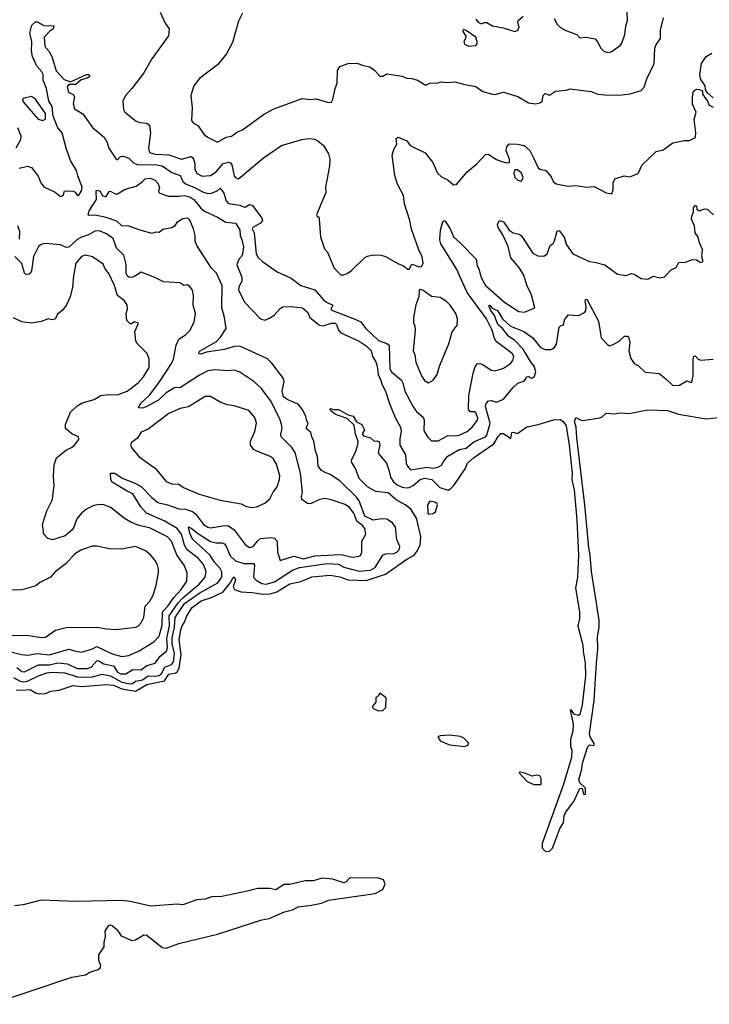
# Model space of a CAD drawing. Extents: x 2323203 to 2567568, y 883585 to 1022917.
# Tile 41 of 256: x 2394670 to 2399637, y 996257 to 1003351. Entities that reach past the tile are written whole.
import ezdxf

# ---------------------------------------------------------------- set-up
doc = ezdxf.new("R2010")
doc.units = 0

msp = doc.modelspace()

# ---------------------------------------------------------------- linework, layer by layer
at = {"layer": '0CON10XD'}
for points in [[(2398520.5, 1003360.5), (2398543.8, 1003315), (2398565, 1003294), (2398602.4, 1003272.4), (2398683.3, 1003245), (2398705, 1003221.2), (2398745, 1003225.7), (2398815, 1003213.8), (2398832.5, 1003192.5), (2398855.8, 1003145), (2398876, 1003125), (2398905, 1003113.8), (2398930.2, 1003119.8), (2398995, 1003163.8), (2399007.9, 1003182.1), (2399029.5, 1003245), (2399035.4, 1003304.6), (2399047.3, 1003345), (2399042.4, 1003455)], [(2395682.5, 1003405), (2395717.5, 1003325), (2395747.5, 1003285), (2395741.2, 1003235), (2395622.2, 1003067.8), (2395565, 1002968.8), (2395478, 1002855), (2395431.2, 1002805), (2395413.8, 1002765), (2395418.8, 1002705), (2395427.5, 1002685), (2395509.1, 1002619.1), (2395535, 1002610), (2395585, 1002604.4), (2395605, 1002591.2), (2395613.2, 1002535), (2395596.9, 1002425), (2395604, 1002395), (2395645, 1002382.9), (2395745, 1002377.7), (2395835, 1002345.3), (2395905, 1002364.6), (2395915, 1002358.9), (2395921.3, 1002345), (2395930.3, 1002315), (2395932, 1002275), (2395945, 1002242.7)], [(2396275, 1003398), (2396245, 1003341.2), (2396202.3, 1003187.7), (2396160, 1003105), (2396095.8, 1003025), (2395965, 1002927.5), (2395924.2, 1002875), (2395902.9, 1002805), (2395911.4, 1002715), (2395907.8, 1002625), (2395922.5, 1002605), (2395955, 1002585.7), (2395997.2, 1002527.2), (2396021.9, 1002505), (2396095, 1002468), (2396157.5, 1002505), (2396195, 1002512.5), (2396237.5, 1002542.5), (2396275, 1002557.5), (2396425, 1002668.6), (2396495, 1002706.9), (2396535, 1002720.6), (2396705, 1002782.5), (2396765, 1002776.2), (2396805, 1002781.2), (2396895, 1002753.8), (2396915, 1002756.7), (2396926.2, 1002775), (2396938.8, 1002845), (2396956.7, 1002895), (2396958.8, 1002985), (2396975, 1003013.3), (2397035, 1003036.2), (2397097.7, 1003037.7), (2397145, 1003020), (2397191.7, 1003011.7), (2397227.5, 1002985), (2397265, 1002943.8), (2397285, 1002943.3), (2397315, 1002960), (2397425, 1002944.2), (2397455, 1002930), (2397495, 1002928.1), (2397535.8, 1002915.8), (2397595, 1002880), (2397625, 1002893.3), (2397685, 1002896.2), (2397705, 1002903.8), (2397745, 1002898.8), (2397806.4, 1002903.6), (2397865, 1002886.2), (2397955, 1002870.8), (2398005, 1002834.3), (2398074.5, 1002814.5), (2398095, 1002813.1), (2398155, 1002828.6), (2398257.6, 1002797.6), (2398335, 1002751.9), (2398385, 1002744), (2398415, 1002752), (2398433.8, 1002765), (2398441.1, 1002805), (2398455, 1002818), (2398485, 1002807.5), (2398530, 1002835), (2398606.8, 1002843.2), (2398635, 1002853.1), (2398785, 1002833.8), (2398834.3, 1002814.3), (2398885, 1002808.6), (2398985, 1002807.5), (2399065.9, 1002815.9), (2399145, 1002841.9), (2399166.5, 1002865), (2399186.7, 1002925), (2399240, 1003035), (2399244.5, 1003145.5), (2399255, 1003173.3), (2399286, 1003216), (2399284.3, 1003275.7), (2399307.5, 1003365)], [(2397956.2, 1003355), (2397975, 1003330), (2397995, 1003320), (2398015, 1003330), (2398035, 1003330), (2398075, 1003307.5), (2398152.7, 1003292.7), (2398235, 1003266), (2398255, 1003273.8), (2398267.5, 1003295), (2398256.7, 1003335), (2398260, 1003345), (2398295, 1003376.2)], [(2394665, 1002280.7), (2394725, 1002295.2), (2394754.3, 1002285), (2394803.1, 1002223.1), (2394821.1, 1002175), (2394845, 1002146.7), (2394925, 1002108.6), (2394965, 1002076.9), (2394982.5, 1002085), (2394993.8, 1002115), (2395005, 1002118.6), (2395055.7, 1002115.7), (2395068.7, 1002108.7), (2395085, 1002086.2), (2395095, 1002086), (2395115, 1002118), (2395119.2, 1002145), (2395087.9, 1002225), (2395078.7, 1002265), (2395036.6, 1002336.6), (2395004.2, 1002425), (2394976, 1002535), (2394945, 1002572.7), (2394911.4, 1002655), (2394903.4, 1002725), (2394879.9, 1002765), (2394863.5, 1002855), (2394839.3, 1002915), (2394839.6, 1002955), (2394829.3, 1002975), (2394792.8, 1003015), (2394761.3, 1003085), (2394755.5, 1003125.5), (2394758.4, 1003195), (2394742.8, 1003255), (2394758.6, 1003311.4), (2394785, 1003334.5), (2394795, 1003334.5), (2394845, 1003308.6), (2394917, 1003307), (2394912.1, 1003285), (2394883.6, 1003266.4), (2394846.2, 1003225), (2394851.8, 1003161.8), (2394857.3, 1003147.3), (2394885, 1003118.5), (2394905, 1003079.4), (2394933.3, 1002983.3), (2394991.2, 1002921.2), (2395035, 1002903.8), (2395150, 1002955), (2395167.1, 1002955), (2395175, 1002942.1)], [(2397905, 1003161.2), (2397955, 1003163.8), (2397964.1, 1003175.9), (2397966, 1003195), (2397956.1, 1003226.1), (2397885, 1003273.3), (2397865, 1003280), (2397861.2, 1003265), (2397882.3, 1003232.3), (2397880.8, 1003215), (2397870, 1003195), (2397874, 1003175), (2397905, 1003161.2)], [(2399665, 1002788), (2399623.3, 1002825), (2399610, 1002845), (2399605.8, 1002875), (2399573.8, 1002923.8), (2399569.1, 1002955), (2399579.4, 1003035), (2399614, 1003085), (2399655, 1003109.4)], [(2395175, 1002942.1), (2395155, 1002929.7), (2395111.8, 1002918.2), (2395075, 1002883.1), (2395025, 1002884.5), (2395012, 1002868), (2395015.8, 1002845), (2395025, 1002827.1), (2395055, 1002812.3), (2395063.8, 1002795), (2395054.8, 1002744.8), (2395065, 1002707.9), (2395125, 1002672.2), (2395193.4, 1002573.4), (2395278.2, 1002505), (2395300, 1002465), (2395312.9, 1002425), (2395365, 1002346), (2395375, 1002342.5), (2395395.8, 1002364.2), (2395415, 1002367.1), (2395455, 1002352.2), (2395490.1, 1002320.1), (2395515, 1002307.9), (2395655, 1002305.9), (2395695, 1002297.4), (2395765, 1002251.2), (2395825, 1002228.9), (2395845.3, 1002185), (2395870, 1002165), (2395925.1, 1002145.1), (2395995, 1002109.3), (2396025, 1002099.7), (2396050.7, 1002100.7), (2396092.7, 1002117.3), (2396115, 1002136.2), (2396141.3, 1002101.3), (2396158.2, 1002045), (2396175, 1002026.7), (2396255, 1002015.4), (2396285, 1002001.5), (2396295, 1002001.1), (2396325, 1002019.6), (2396345, 1002013.6), (2396412.3, 1001925), (2396419.2, 1001905), (2396404.6, 1001885), (2396348.2, 1001855), (2396344.8, 1001845.2), (2396358.5, 1001815), (2396372.9, 1001665), (2396388.3, 1001638.3), (2396419.5, 1001609.5), (2396525, 1001534.2), (2396625, 1001488.1), (2396695, 1001436.5), (2396795, 1001405.4), (2396854.5, 1001335), (2396880, 1001315), (2396925.2, 1001295.2), (2396911.2, 1001265), (2396922.4, 1001255), (2397078.2, 1001195), (2397127.3, 1001175), (2397162.4, 1001125), (2397255, 1001039.2), (2397315, 1001019.3), (2397330.7, 1001005), (2397335.4, 1000835), (2397347.3, 1000815), (2397419.4, 1000755), (2397429.5, 1000735), (2397442.7, 1000675), (2397505, 1000560.8), (2397528.2, 1000528.2), (2397576.2, 1000486.2), (2397583.1, 1000465), (2397581.7, 1000391.7), (2397606, 1000345), (2397635, 1000316.2), (2397685, 1000318), (2397755, 1000356.3), (2397805, 1000353.4), (2397835, 1000358.7), (2397892.9, 1000385), (2397929.6, 1000415), (2397967.1, 1000465), (2397968.9, 1000481.1), (2397955, 1000518.1), (2397945, 1000525.4), (2397915, 1000526.9), (2397902.6, 1000542.6), (2397904.4, 1000644.4), (2397937.1, 1000805), (2397950.8, 1000849.2), (2397965, 1000870.6), (2397985, 1000873.8), (2398005, 1000867.9), (2398065.6, 1000825), (2398095, 1000820), (2398155, 1000841.2), (2398205, 1000873.2), (2398222.4, 1000895), (2398228.5, 1000925), (2398216, 1000946), (2398102.7, 1001032.7), (2398090, 1001055), (2398073.2, 1001115), (2398033.1, 1001195), (2397892.7, 1001385), (2397815.3, 1001555), (2397703.4, 1001735), (2397696.7, 1001765), (2397701.5, 1001835), (2397715, 1001886.7), (2397725, 1001903.3), (2397735, 1001898.8), (2397770.3, 1001845), (2397795, 1001786.4), (2397845, 1001742.1), (2397956.5, 1001625), (2397966, 1001575), (2397977.3, 1001555), (2397993.8, 1001493.8), (2398025.8, 1001435), (2398165, 1001312.3), (2398265, 1001249.4), (2398305, 1001244.3), (2398380, 1001275), (2398354.6, 1001375), (2398326.3, 1001426.3), (2398298.9, 1001515), (2398265, 1001567.3), (2398208.2, 1001635), (2398187, 1001717), (2398148.8, 1001801.2), (2398117.1, 1001855), (2398112.1, 1001877.9), (2398125, 1001903.3), (2398155, 1001895.7), (2398194.8, 1001834.8), (2398225, 1001814.6), (2398266.2, 1001805), (2398281.4, 1001795), (2398365, 1001670), (2398400.8, 1001650.7), (2398445, 1001647.3), (2398470, 1001665), (2398490, 1001725), (2398511.2, 1001738.8), (2398523, 1001757), (2398542.1, 1001827.9), (2398555, 1001832.5), (2398591.4, 1001785), (2398608.9, 1001728.9), (2398653.5, 1001663.5), (2398775, 1001608), (2398810, 1001605), (2398885, 1001583.8), (2398975, 1001518.8), (2399035, 1001507.5), (2399076.4, 1001523.6), (2399095, 1001518.8), (2399145, 1001487.1), (2399195, 1001482), (2399235, 1001503.8), (2399281.7, 1001491.7), (2399315, 1001498), (2399365, 1001551.2), (2399395, 1001563.3), (2399418.3, 1001601.7), (2399465, 1001603.3), (2399515, 1001623.8), (2399545, 1001620), (2399575, 1001602.5), (2399591.7, 1001608.3), (2399583.3, 1001645), (2399588, 1001695), (2399565, 1001742.5), (2399557.5, 1001785), (2399534, 1001815), (2399530, 1001865), (2399508.8, 1001915), (2399510, 1001935), (2399522.5, 1001965), (2399523.3, 1001995), (2399535, 1002012.5), (2399545, 1002010), (2399547.5, 1001985), (2399563, 1001973), (2399605, 1001988.8), (2399622.5, 1001985), (2399666.7, 1001945)], [(2395945, 1002242.7), (2395985, 1002224.2), (2396045, 1002229.2), (2396085.1, 1002254.9), (2396135, 1002313.9), (2396175, 1002323.6), (2396188.5, 1002318.5), (2396197.3, 1002305), (2396215, 1002225.8), (2396225, 1002212.9), (2396245, 1002204.3), (2396425, 1002355.6), (2396555, 1002444), (2396702.6, 1002487.4), (2396755.7, 1002495.7), (2396795, 1002489.2), (2396817.9, 1002477.9), (2396857.1, 1002445), (2396893.1, 1002385), (2396903.6, 1002345), (2396901.5, 1002295), (2396871.9, 1002145), (2396874.3, 1002105.7), (2396807.5, 1001945), (2396815, 1001930), (2396825, 1001930), (2396826.7, 1001915), (2396836.8, 1001786.8), (2396865, 1001700), (2396885.9, 1001675.9), (2396935, 1001560), (2396983.2, 1001513.2), (2397005, 1001511.9), (2397027.4, 1001522.6), (2397058.6, 1001545), (2397155, 1001636.9), (2397175, 1001647.8), (2397215, 1001656.5), (2397274.4, 1001655.6), (2397305, 1001645.7), (2397392.5, 1001595), (2397435, 1001577.5), (2397465, 1001553.3), (2397476, 1001554), (2397495, 1001590), (2397550.7, 1001570.7), (2397565, 1001572.5), (2397576.7, 1001595), (2397569.2, 1001645), (2397547.5, 1001685), (2397492.7, 1001842.7), (2397480, 1001905), (2397441.8, 1002025), (2397433.1, 1002085), (2397392.1, 1002165), (2397372.7, 1002227.3), (2397353.5, 1002375), (2397364.6, 1002415.4), (2397386, 1002455), (2397382, 1002495), (2397395, 1002505.8), (2397457.3, 1002477.3), (2397481.2, 1002445), (2397591.3, 1002391.3), (2397645, 1002321.2), (2397678.5, 1002245), (2397708.2, 1002218.2), (2397755.8, 1002195), (2397795, 1002161.2), (2397815.7, 1002164.3), (2397892.9, 1002255), (2397965.6, 1002315), (2398025, 1002379.2), (2398045, 1002382), (2398105, 1002343.3), (2398135, 1002331.2), (2398175, 1002320), (2398198.3, 1002321.7), (2398197.5, 1002345), (2398173.8, 1002405), (2398178, 1002435), (2398195, 1002456), (2398255, 1002454.3), (2398302.9, 1002445), (2398345, 1002407.5), (2398370, 1002355), (2398405, 1002284), (2398421.2, 1002271.2), (2398455, 1002268), (2398465, 1002260), (2398498, 1002218), (2398515, 1002183.8), (2398535, 1002167.5), (2398618.3, 1002151.7), (2398675, 1002155.8), (2398755, 1002144.3), (2398808.6, 1002148.6), (2398895, 1002103.3), (2398935, 1002097.5), (2398943.8, 1002125), (2398943.9, 1002176.1), (2398956.4, 1002203.6), (2399024.1, 1002225.9), (2399065, 1002220), (2399125, 1002242.5), (2399153.3, 1002305), (2399255, 1002402), (2399305, 1002414), (2399375, 1002464), (2399455, 1002480.8), (2399495, 1002480), (2399536.8, 1002503.2), (2399540.9, 1002535), (2399528.3, 1002631.7), (2399542.5, 1002685), (2399515, 1002742.5), (2399515.6, 1002795), (2399523.3, 1002835), (2399545, 1002851.2), (2399565, 1002848.8), (2399588.3, 1002838.3), (2399586.7, 1002815), (2399624.2, 1002765), (2399635.6, 1002735), (2399665, 1002721.1)], [(2394835, 1002624.1), (2394856.6, 1002633.4), (2394856.4, 1002675), (2394785, 1002777.5), (2394755, 1002796.9), (2394696.1, 1002783.9), (2394691.2, 1002775), (2394695, 1002760), (2394735, 1002710.8), (2394804.2, 1002634.2), (2394835, 1002624.1)], [(2394653.3, 1002575), (2394679.1, 1002515), (2394675.8, 1002485), (2394641.1, 1002425)], [(2398285, 1002187.5), (2398295.6, 1002215), (2398285, 1002246.2), (2398255, 1002270), (2398235, 1002270), (2398230, 1002245), (2398236.2, 1002215), (2398257.5, 1002195), (2398285, 1002187.5)], [(2394625, 998611), (2394672.5, 998585), (2394695, 998581.6), (2394725, 998586.6), (2394805, 998624.8), (2394865, 998646), (2394905, 998650.7), (2394995, 998646.6), (2395085, 998617.8), (2395123.9, 998613.9), (2395195, 998617.2), (2395263.9, 998636.1), (2395325, 998624.8), (2395405, 998577.8), (2395465, 998565.5), (2395485, 998568.9), (2395505, 998586), (2395555, 998594.2), (2395595, 998624.8), (2395645, 998622.2), (2395675, 998627.2), (2395690.5, 998639.5), (2395715, 998685.2), (2395763.9, 998705), (2395776.8, 998725), (2395784.4, 998785.6), (2395768.9, 998855), (2395767.2, 998895), (2395784.4, 998975), (2395789.9, 999045), (2395857.6, 999145), (2395968.1, 999221.9), (2396098.2, 999295), (2396124.8, 999335), (2396125.7, 999374.3), (2396115, 999397.2), (2396073.7, 999443.7), (2396039.2, 999495), (2395915, 999607.9), (2395895, 999650.5), (2395885, 999697.1), (2395905, 999688.9), (2395951.6, 999651.6), (2396045, 999592.2), (2396085, 999581.2), (2396125, 999581.8), (2396144, 999574), (2396160.5, 999550.5), (2396185, 999489.5), (2396225, 999452.9), (2396285, 999434.2), (2396355, 999432), (2396361.2, 999421.2), (2396354.6, 999335), (2396372.6, 999312.6), (2396415, 999288.3), (2396445.2, 999284.8), (2396505, 999300.7), (2396635.7, 999384.3), (2396685, 999404.2), (2396885, 999433.7), (2396965, 999427.2), (2397005, 999407.6), (2397115, 999378.8), (2397197.5, 999385), (2397230.5, 999405), (2397286, 999494), (2397305, 999502.3), (2397365, 999505.4), (2397385.6, 999515), (2397405, 999536.2), (2397407.9, 999555), (2397387.3, 999605), (2397376.7, 999695), (2397354.4, 999725), (2397315, 999753.6), (2397275.4, 999755.4), (2397215, 999744.7), (2397156.5, 999775), (2397114.3, 999884.3), (2397097.8, 999907.8), (2396975, 1000028.2), (2396905, 1000074.4), (2396875, 1000086.9), (2396842.5, 1000102.5), (2396818.9, 1000135), (2396814.5, 1000204.5), (2396799.4, 1000245), (2396788.6, 1000315), (2396772.9, 1000345), (2396766.6, 1000376.6), (2396734.4, 1000405), (2396748.1, 1000445), (2396736.7, 1000465), (2396730.5, 1000495), (2396705, 1000545.8), (2396675, 1000581.4), (2396601.9, 1000611.9), (2396570.8, 1000635), (2396560.5, 1000675), (2396574.6, 1000744.6), (2396570.9, 1000765), (2396486.4, 1000876.4), (2396455, 1000907.5), (2396255, 1000999.7), (2396215, 1000995.8), (2396145, 1000974), (2396014.7, 1000955.3), (2395975, 1000940.7), (2395962.5, 1000942.5), (2395960, 1000955), (2395970.6, 1000965), (2396086.6, 1001033.4), (2396117, 1001063), (2396157.1, 1001125), (2396145, 1001206), (2396125.5, 1001275), (2396128.8, 1001435), (2396086.7, 1001525), (2396051.9, 1001561.9), (2395944.7, 1001725), (2395933.8, 1001755), (2395934.3, 1001795), (2395922.5, 1001845), (2395891.8, 1001911.8), (2395875, 1001921.3), (2395845, 1001916.6), (2395800.6, 1001889.4), (2395785.7, 1001864.3), (2395765, 1001851.5), (2395701.7, 1001838.3), (2395675, 1001818.8), (2395645, 1001819.2), (2395625, 1001810.8), (2395545, 1001831.6), (2395455.7, 1001864.3), (2395405, 1001865.6), (2395370.6, 1001900.6), (2395293.1, 1001926.9), (2395213.7, 1001943.7), (2395170.7, 1001940.7), (2395162.2, 1001945), (2395169.2, 1001975), (2395223.4, 1002055), (2395220, 1002115), (2395225, 1002122.9), (2395248.5, 1002115), (2395264.5, 1002084.5), (2395283, 1002077), (2395292.5, 1002077.5), (2395315, 1002112.5), (2395323.6, 1002116.4), (2395356.4, 1002096.4), (2395375, 1002096), (2395429.7, 1002130.3), (2395508.5, 1002151.5), (2395555.5, 1002184.5), (2395574, 1002205), (2395609.8, 1002209.8), (2395645, 1002195.5), (2395665, 1002172.5), (2395677.5, 1002142.5), (2395670, 1002115), (2395673.9, 1002103.9), (2395740.2, 1002080.2), (2395815, 1002078.5), (2395855, 1002084.7), (2395894.5, 1002074.5), (2395925.3, 1002055), (2395975, 1001993.8), (2396002.1, 1001972.1), (2396095, 1001929.3), (2396155, 1001891.6), (2396225, 1001884.3), (2396255, 1001836.7), (2396258.8, 1001795), (2396270.6, 1001765), (2396282.9, 1001715), (2396275.5, 1001664.5), (2396267.5, 1001645), (2396248.3, 1001625), (2396233.2, 1001585), (2396270.9, 1001495), (2396269.5, 1001470.5), (2396247.3, 1001425), (2396246.7, 1001405), (2396288.1, 1001315), (2396405, 1001196), (2396435, 1001186), (2396475, 1001202.5), (2396504.4, 1001225.6), (2396545, 1001271.2), (2396565, 1001282.5), (2396625, 1001285.6), (2396706.2, 1001275), (2396745, 1001242.2), (2396759.5, 1001205), (2396830.4, 1001150.4), (2396855, 1001144.6), (2396915, 1001165.5), (2396941.2, 1001165), (2396951.9, 1001155), (2396966.7, 1001115), (2396983.8, 1001093.8), (2397115, 1001034), (2397165, 1001001.4), (2397200.3, 1000965), (2397210.6, 1000925), (2397235.3, 1000885), (2397245.2, 1000855.2), (2397251.6, 1000795), (2397272.2, 1000752.2), (2397277.7, 1000725), (2397305.7, 1000675.7), (2397333.1, 1000585), (2397373.7, 1000485), (2397413.5, 1000415), (2397417.9, 1000385), (2397407.6, 1000332.4), (2397408.2, 1000285), (2397448.5, 1000215), (2397454.2, 1000155.8), (2397461.9, 1000135), (2397485, 1000108.1), (2397605, 1000126.5), (2397645, 1000120), (2397682.5, 1000127.5), (2397707.4, 1000142.6), (2397726, 1000175), (2397753.7, 1000206.3), (2397835, 1000253.8), (2397885, 1000265.2), (2397941.4, 1000308.6), (2398025, 1000345.3), (2398035, 1000356.9), (2398059, 1000445), (2398024.6, 1000564.6), (2398028.8, 1000585), (2398045.8, 1000604.2), (2398068, 1000608), (2398105, 1000595.5), (2398155, 1000617.9), (2398225, 1000702), (2398257.9, 1000732.1), (2398305, 1000749.2), (2398321.4, 1000778.6), (2398335, 1000779.5), (2398355, 1000769.1), (2398374.2, 1000775), (2398388.5, 1000815), (2398375.9, 1000855), (2398348.1, 1000888.1), (2398297.2, 1000977.2), (2398235, 1001040.6), (2398190.6, 1001070.6), (2398146.2, 1001126.2), (2398113.9, 1001155), (2398090.7, 1001220.7), (2398063.8, 1001255), (2398050, 1001290), (2398055, 1001293.3), (2398072.4, 1001272.4), (2398110.7, 1001255), (2398146.2, 1001195), (2398205, 1001142.2), (2398301.5, 1001105), (2398365, 1001057.8), (2398420.1, 1000990.1), (2398454.9, 1000974.9), (2398497.3, 1000975), (2398521.6, 1000988.4), (2398536.1, 1001013.9), (2398555, 1001136.7), (2398565, 1001146.2), (2398585, 1001150), (2398597.3, 1001192.7), (2398622.5, 1001225), (2398695, 1001218.8), (2398738.5, 1001241.5), (2398746.4, 1001253.6), (2398751.1, 1001285), (2398743.7, 1001326.3), (2398745.8, 1001334.2), (2398755, 1001336.7), (2398838.8, 1001178.8), (2398858.8, 1001058.8), (2398905, 1001007.5), (2398917.7, 1001002.3), (2398945, 1001012), (2398986.7, 1001035), (2399025, 1001071.2), (2399045, 1001072), (2399056, 1001065), (2399064.2, 1001025), (2399057.8, 1000965), (2399070.7, 1000910.7), (2399094.6, 1000874.6), (2399126.9, 1000856.9), (2399175, 1000812.5), (2399275, 1000800.8), (2399324.5, 1000764.5), (2399375, 1000714.4), (2399422.3, 1000717.7), (2399475, 1000750), (2399505, 1000736.2), (2399511.2, 1000738.8)], [(2394650, 998685), (2394685, 998655.3), (2394705, 998652.9), (2394805, 998703.5), (2394885, 998704), (2394945, 998716.7), (2395015, 998711), (2395085, 998676.1), (2395155, 998677.1), (2395185, 998687.1), (2395225, 998731.9), (2395235, 998734.7), (2395275, 998710), (2395345, 998695.7), (2395375, 998650), (2395395, 998637.6), (2395435, 998638.1), (2395485, 998669.1), (2395545, 998666.3), (2395585, 998697.9), (2395645, 998714.5), (2395681.3, 998765), (2395728, 998802), (2395734.5, 998825), (2395730.4, 998895), (2395749.6, 998985), (2395746.9, 999055), (2395810.7, 999149.3), (2395844.8, 999185.2), (2395961.7, 999285), (2396004.7, 999335), (2396012.6, 999375), (2395994.2, 999425), (2395958.4, 999468.4), (2395872.6, 999535), (2395856.7, 999565), (2395835.9, 999645), (2395805, 999684.8), (2395715, 999737.3), (2395584.4, 999795), (2395542.5, 999842.5), (2395485.6, 999935), (2395443.8, 999953.8), (2395335, 1000020), (2395326.2, 1000035), (2395323.3, 1000085), (2395355, 1000083.3), (2395407.7, 1000047.7), (2395495, 1000013.8), (2395545, 999987.3), (2395618.3, 999911.7), (2395665, 999872.9), (2395735, 999856.2), (2395815, 999826.9), (2395865, 999824.7), (2395915, 999806.6), (2395935, 999790.8), (2395995, 999714.1), (2396025, 999693.8), (2396045, 999690.5), (2396145, 999707.7), (2396175, 999704.7), (2396215.3, 999675), (2396295, 999571.1), (2396325, 999547.3), (2396351.5, 999555), (2396381.8, 999595), (2396405, 999612.4), (2396485, 999620), (2396505, 999616), (2396523.2, 999595), (2396527.7, 999515), (2396545, 999453.8), (2396645, 999485.7), (2396715, 999467.9), (2396795, 999489.4), (2396935.9, 999495.9), (2396985, 999497.5), (2397065, 999478.8), (2397105, 999482.4), (2397125, 999491.8), (2397133.5, 999515), (2397134.4, 999595), (2397162.2, 999645), (2397155.6, 999685), (2397140.6, 999705), (2397098.2, 999738.2), (2397075.4, 999795), (2397045, 999835.5), (2397015, 999857.5), (2396905, 999894.2), (2396865, 999901.2), (2396825, 999892.5), (2396765, 999862.7), (2396744, 999865), (2396703.2, 999893.2), (2396698.6, 999915), (2396707.3, 999945), (2396693.2, 1000085), (2396653.1, 1000233.1), (2396629.1, 1000269.1), (2396552.9, 1000345), (2396550.6, 1000365), (2396559.5, 1000405), (2396555.4, 1000435.4), (2396542.7, 1000475), (2396492.1, 1000575), (2396480.2, 1000600.2), (2396412, 1000695), (2396355.4, 1000745.4), (2396255, 1000812.5), (2396215, 1000827.1), (2396165, 1000820.9), (2396075, 1000827.9), (2396025, 1000820), (2395965, 1000790.5), (2395828.1, 1000701.9), (2395785, 1000698.2), (2395725, 1000662.4), (2395669.7, 1000610.3), (2395585, 1000563.1), (2395555, 1000551.1), (2395526.7, 1000555), (2395540, 1000585), (2395605, 1000645.5), (2395673.3, 1000735), (2395764.1, 1000875), (2395776.9, 1000905), (2395796.7, 1001005), (2395815, 1001048.6), (2395865, 1001079.4), (2395896.9, 1001113.1), (2395926.9, 1001175), (2395935.6, 1001235), (2395920, 1001295), (2395922.5, 1001365), (2395915, 1001402.5), (2395895, 1001428.8), (2395875, 1001440), (2395852.5, 1001435), (2395824.3, 1001454.3), (2395705, 1001462.5), (2395644.3, 1001494.3), (2395545, 1001531.4), (2395492.8, 1001497.2), (2395475, 1001492.5), (2395455, 1001495.8), (2395444.4, 1001505), (2395436.5, 1001525), (2395437.3, 1001587.3), (2395420, 1001655), (2395366.7, 1001705), (2395343.1, 1001775), (2395295, 1001807.7), (2395248.5, 1001828.5), (2395215, 1001829.1), (2395165, 1001800), (2395115, 1001784.4), (2395081.2, 1001765), (2395025, 1001711.8), (2395005, 1001710.8), (2394965, 1001728.8), (2394852.5, 1001737.5), (2394825, 1001730.3), (2394805, 1001716.8), (2394768.9, 1001645), (2394755, 1001542.5), (2394746.7, 1001525), (2394735, 1001518), (2394715, 1001516.2), (2394704.2, 1001524.2), (2394685.7, 1001595), (2394634, 1001645)], [(2394669.6, 1001770.4), (2394670, 1001825), (2394656.3, 1001866.3)], [(2394615, 998793.5), (2394681.8, 998778.2), (2394725, 998771.6), (2394795, 998784.4), (2394884.4, 998775.6), (2395023.1, 998816.9), (2395065, 998802.9), (2395115, 998795.4), (2395195, 998818.5), (2395225, 998836), (2395335, 998781.2), (2395405, 998763.9), (2395455, 998771.2), (2395530, 998805), (2395635, 998868.2), (2395675, 998909.5), (2395695, 998990), (2395699.3, 999085), (2395736.8, 999125), (2395780.9, 999189.1), (2395832.9, 999245), (2395872.7, 999305), (2395875.5, 999365), (2395857, 999417), (2395802.2, 999495), (2395763.2, 999593.2), (2395735.2, 999625.2), (2395605, 999689.3), (2395528.1, 999708.1), (2395470.3, 999730.3), (2395425, 999757.5), (2395327.4, 999837.4), (2395275, 999855.6), (2395245, 999857.5), (2395205, 999850.5), (2395151.5, 999825), (2395115, 999794.6), (2395080.8, 999755), (2395060.3, 999695), (2395047.5, 999675), (2394996.4, 999633.6), (2394906.2, 999603.8), (2394872.2, 999612.2), (2394844.6, 999644.6), (2394833.6, 999715), (2394865, 999812), (2394907.3, 999895), (2394912.5, 999962.5), (2394918.1, 999995), (2394912.9, 1000065), (2394917.8, 1000145), (2394935, 1000193.3), (2395007, 1000253), (2395042.1, 1000267.9), (2395064.5, 1000285.5), (2395096.1, 1000326.1), (2395093.3, 1000345), (2395046.3, 1000366.3), (2395000, 1000405), (2395000.8, 1000435), (2395037, 1000523), (2395082.6, 1000567.4), (2395118.8, 1000591.2), (2395205.2, 1000614.8), (2395255, 1000644.6), (2395311.4, 1000651.4), (2395375, 1000649.3), (2395445, 1000675.4), (2395522.5, 1000735), (2395561, 1000779), (2395602.5, 1000845), (2395602.5, 1000905), (2395587.5, 1000945), (2395515, 1001018), (2395505.7, 1001035), (2395500, 1001105), (2395526.7, 1001165), (2395495, 1001173.8), (2395475, 1001160), (2395465, 1001160), (2395441.2, 1001185), (2395435.8, 1001235), (2395447.5, 1001265), (2395444.4, 1001294.4), (2395425, 1001325.8), (2395373.3, 1001365), (2395352, 1001435), (2395312.1, 1001522.1), (2395285.4, 1001555.4), (2395270.8, 1001590.8), (2395195, 1001642.5), (2395145, 1001653.3), (2395116, 1001645), (2395075, 1001596.2), (2395056.9, 1001505), (2395051.1, 1001425), (2395034.6, 1001355), (2395005, 1001291.9), (2394975, 1001255.6), (2394941.4, 1001228.6), (2394925, 1001194.2), (2394905, 1001189.2), (2394875, 1001195.8), (2394825, 1001176.9), (2394755, 1001164.6), (2394685, 1001173.5), (2394625, 1001203.8)], [(2397615, 1000734.2), (2397647.5, 1000755), (2397676.2, 1000795), (2397693.8, 1000855), (2397760, 1001015), (2397785, 1001102.5), (2397820.5, 1001149.5), (2397824, 1001195), (2397810.8, 1001235), (2397770.8, 1001295), (2397745, 1001320), (2397699.3, 1001349.3), (2397635, 1001357.1), (2397575, 1001400), (2397555, 1001406.7), (2397548.3, 1001401.7), (2397543.8, 1001355), (2397524.3, 1001295.7), (2397506.2, 1001205), (2397507, 1001167), (2397516.4, 1001146.4), (2397518, 1001115), (2397504, 1000965), (2397516.4, 1000936.4), (2397524.3, 1000884.3), (2397563.1, 1000785), (2397585, 1000752.5), (2397615, 1000734.2)], [(2399511.2, 1000738.8), (2399520.4, 1000785), (2399520, 1000905), (2399525, 1000923.3), (2399535, 1000928.8), (2399556.7, 1000905), (2399575, 1000899.2), (2399665, 1000904.3)], [(2396345, 999836.7), (2396375, 999842.5), (2396435, 999868.8), (2396470.5, 999899.5), (2396495, 999946.7), (2396523.8, 999985), (2396541.7, 1000038.3), (2396543.1, 1000065), (2396519.1, 1000149.1), (2396495, 1000189.2), (2396475, 1000204.3), (2396372, 1000245), (2396355.5, 1000255.5), (2396332, 1000285), (2396331.4, 1000315), (2396362.9, 1000385), (2396375.7, 1000445), (2396362.9, 1000485), (2396321.2, 1000535), (2396215, 1000570), (2396165, 1000576), (2396113.3, 1000595), (2396045, 1000635.7), (2396005, 1000635.8), (2395885, 1000561.5), (2395825, 1000548.9), (2395745, 1000514.5), (2395595, 1000400.8), (2395545, 1000378.8), (2395517.8, 1000335), (2395476.1, 1000303.9), (2395468.8, 1000285), (2395478.1, 1000265), (2395530.9, 1000200.9), (2395648.6, 1000118.6), (2395724, 1000025), (2395765, 1000007.1), (2395815, 1000005.5), (2395850, 999980), (2395962.4, 999932.4), (2396115, 999890), (2396265, 999862.5), (2396303.6, 999843.6), (2396345, 999836.7)], [(2397445.7, 999855.7), (2397380.7, 999890.7), (2397325, 999942.2), (2397235, 999951.9), (2397175, 999985.7), (2397115.8, 1000045), (2397088.5, 1000118.5), (2397058.8, 1000165), (2397061.2, 1000185), (2397087.5, 1000235), (2397105, 1000287.5), (2397108, 1000315), (2397087.7, 1000365), (2397078.9, 1000428.9), (2397028.8, 1000478.8), (2396945, 1000505.4), (2396907.5, 1000535), (2396905, 1000550), (2396932.1, 1000542.1), (2396965, 1000542), (2397035, 1000503.3), (2397071.2, 1000495), (2397095, 1000453.8), (2397133.8, 1000435), (2397152.5, 1000395), (2397137, 1000367), (2397145, 1000353.8), (2397197.5, 1000337.5), (2397223.4, 1000313.4), (2397245, 1000316.2), (2397259.1, 1000309.1), (2397264.4, 1000285), (2397252.7, 1000232.7), (2397261.2, 1000215), (2397312.7, 1000155), (2397332, 1000098), (2397341.3, 1000055), (2397362, 1000022), (2397389.2, 999999.3), (2397425, 999983.6), (2397455, 999977.9), (2397475, 999981.1), (2397505, 999995.7), (2397555, 1000039.4), (2397585, 1000047), (2397637.3, 1000037.3), (2397695, 999980.4), (2397755, 999962.4), (2397775, 999972.9), (2397795.6, 999994.4), (2397877.8, 1000115), (2397895, 1000155.6), (2397938.6, 1000195), (2398085.9, 1000294.1), (2398115, 1000349.2), (2398135, 1000370.8), (2398155, 1000369.5), (2398206.4, 1000333.6), (2398215, 1000376), (2398225, 1000380), (2398255, 1000370), (2398321.7, 1000418.3), (2398405, 1000433.4), (2398515, 1000467.5), (2398565, 1000470.4), (2398585, 1000456.3), (2398605, 1000424.4), (2398628.2, 1000285), (2398648.6, 1000085), (2398646.7, 1000035), (2398662.7, 999965), (2398682.7, 999745), (2398695.8, 999494.2), (2398686.5, 999335), (2398674.2, 999255), (2398702.5, 999085), (2398700.9, 999035), (2398690.5, 998985), (2398724.9, 998845), (2398729, 998801), (2398741.7, 998715), (2398743.9, 998625), (2398719.9, 998415), (2398704, 998346), (2398695, 998337.3), (2398666.5, 998346.5), (2398645, 998376.4), (2398633.8, 998376.2), (2398657.1, 998277.1), (2398654.2, 998225), (2398637.3, 998165), (2398637.5, 998115), (2398647.2, 998087.2), (2398645.2, 998035), (2398585, 997836.5), (2398433.2, 997416.8), (2398432.5, 997385), (2398452.1, 997362.1), (2398465, 997357.5), (2398485, 997361.3), (2398507.1, 997382.9), (2398560.6, 997525), (2398587.1, 997565), (2398592, 997615), (2398600.6, 997639.4), (2398661.3, 997718.7), (2398705, 997812.5), (2398720, 997815), (2398730.7, 997770.7), (2398741.7, 997768.3), (2398746.1, 997773.9), (2398746.2, 997815), (2398705, 997854.2), (2398695.9, 997875), (2398718.7, 997955), (2398723.8, 997995), (2398763.1, 998115), (2398775, 998126.2), (2398805, 998122.5), (2398808.9, 998131.1), (2398777.7, 998185), (2398774.1, 998205), (2398808.7, 998445), (2398825.4, 998715), (2398833.8, 998815), (2398830.9, 998905), (2398843.2, 998975), (2398844.4, 999025), (2398788.2, 999375), (2398779.9, 999495), (2398769.7, 999545), (2398739.6, 999855), (2398682.2, 1000337.8), (2398677.7, 1000415), (2398665.9, 1000455), (2398675, 1000483.8), (2398707, 1000467), (2398725, 1000464.4), (2398847.3, 1000482.7), (2398865, 1000488.9), (2398895, 1000515.6), (2398955, 1000511.5), (2398995, 1000519.1), (2399056.4, 1000513.6), (2399195, 1000540), (2399334.5, 1000534.5), (2399415, 1000508.9), (2399615, 1000474.2), (2399705, 1000486)], [(2394645, 998524.2), (2394685, 998520.4), (2394745, 998526.1), (2394785, 998501.8), (2394810, 998495), (2394855, 998497.5), (2394895, 998514), (2394955, 998520.6), (2395055.5, 998554.5), (2395115, 998548.2), (2395295, 998561.6), (2395345, 998555.7), (2395405, 998530.3), (2395505, 998513.1), (2395585, 998560.9), (2395712.7, 998587.3), (2395744.2, 998635), (2395795.2, 998644.8), (2395805.7, 998654.3), (2395818, 998682), (2395833.1, 998775), (2395818.5, 998885), (2395829.5, 998955), (2395839.2, 998985), (2395860, 999015), (2395872.7, 999055), (2395913.3, 999115), (2395977.9, 999165), (2396051.5, 999188.5), (2396132.5, 999227.5), (2396191, 999299), (2396205, 999330), (2396215, 999337.9), (2396225.3, 999315), (2396207.3, 999265), (2396216.2, 999246.2), (2396265, 999229.1), (2396345.2, 999225.2), (2396425, 999211.9), (2396476.5, 999213.5), (2396520.8, 999229.2), (2396615, 999287.3), (2396696, 999304), (2396775, 999336.1), (2396905, 999348.2), (2396975, 999337.3), (2397035.3, 999315.3), (2397165, 999310.7), (2397305, 999356.5), (2397459.1, 999465), (2397508.1, 999491.9), (2397531.1, 999518.9), (2397554.8, 999565), (2397558.1, 999628.1), (2397529, 999759), (2397486, 999825), (2397445.7, 999855.7)], [(2397615, 999788.8), (2397645, 999792.3), (2397665, 999806), (2397679.1, 999855), (2397675.5, 999865), (2397660, 999875), (2397625, 999883.1), (2397607.7, 999855), (2397609.2, 999795), (2397615, 999788.8)], [(2394825, 998899.1), (2394855, 998902.7), (2394927.3, 998952.7), (2395005, 998971.8), (2395225, 998975.5), (2395295, 998961.5), (2395365, 998957.8), (2395506.2, 998975), (2395525.8, 998985), (2395545, 999006), (2395563.6, 999045), (2395573.9, 999125), (2395607.1, 999162.9), (2395630.9, 999205), (2395653.9, 999276.1), (2395670, 999365), (2395669.5, 999395), (2395662.8, 999422.8), (2395644.6, 999454.6), (2395611.4, 999495), (2395575, 999524.4), (2395505, 999555.6), (2395405, 999535.6), (2395315, 999540), (2395225, 999559.1), (2395193, 999557), (2395111.1, 999528.9), (2395065, 999500), (2395005, 999432.2), (2394926.1, 999373.9), (2394891.4, 999335), (2394815, 999296.9), (2394787.4, 999272.6), (2394685, 999244), (2394585, 999240)], [(2394596.5, 998916.5), (2394735, 998914.6), (2394825, 998899.1)], [(2397255, 998371.2), (2397285, 998374.7), (2397306.2, 998395), (2397310, 998465), (2397265, 998500), (2397251.7, 998478.3), (2397235, 998467.5), (2397236, 998435), (2397211.4, 998405), (2397212, 998395), (2397221.2, 998385), (2397255, 998371.2)], [(2397875, 998114.5), (2397897.5, 998125), (2397901.7, 998141.7), (2397870, 998175), (2397845, 998187.5), (2397765, 998197.1), (2397697.5, 998192.5), (2397681.2, 998185), (2397698.6, 998155), (2397765, 998126.8), (2397875, 998114.5)], [(2398425, 997840), (2398426.7, 997885), (2398415, 997902.9), (2398395, 997907.1), (2398361.7, 997901.7), (2398300, 997925), (2398275, 997930), (2398267.5, 997925), (2398325, 997863.6), (2398371.9, 997841.9), (2398425, 997840)], [(2394465, 996257.4), (2395045, 996452.8), (2395145, 996470.3), (2395175, 996487.9), (2395235, 996507.6), (2395249.9, 996520.1), (2395254.3, 996535), (2395239.3, 996575), (2395239.5, 996615), (2395278.6, 996671.4), (2395278.3, 996705), (2395288.6, 996745), (2395286.4, 996785), (2395305.6, 996814.4), (2395315, 996827.1), (2395325, 996830.4), (2395335, 996825.5), (2395371, 996795), (2395401.1, 996751.1), (2395478.3, 996718.3), (2395505, 996721.1), (2395565, 996757.5), (2395584.7, 996755), (2395695, 996667.2), (2395725, 996661.7), (2395815, 996694.6), (2396095, 996763.9), (2396413.8, 996866.2), (2396466.2, 996875), (2396576.6, 996923.4), (2396635, 996938.2), (2396675, 996960), (2396770.7, 996970.7), (2396844, 996985), (2396895, 997008.8), (2397230, 997055), (2397285.5, 997084.5), (2397301.2, 997125), (2397291.2, 997155), (2397255, 997167), (2397061.4, 997168.6), (2397044.4, 997165), (2397021.2, 997138.8), (2397005, 997133.5), (2396925, 997159.6), (2396845, 997165.2), (2396785, 997147.7), (2396725, 997147.3), (2396615, 997119.8), (2396575, 997119.5), (2396515, 997081.8), (2396471.3, 997091.3), (2396385, 997092.1), (2396307.4, 997072.6), (2396126.9, 997033.1), (2396055, 997030.7), (2396005, 997016), (2395945, 997009), (2395845, 996975.2), (2395805, 996978.4), (2395615, 996963.4), (2395465, 996999.2), (2395405.7, 997005.7), (2395075, 996997.5), (2394825, 997007.8), (2394695.2, 996975.2), (2394633.6, 996966.4)]]:
    msp.add_lwpolyline(points, dxfattribs=at)

doc.saveas('drawing.dxf')
